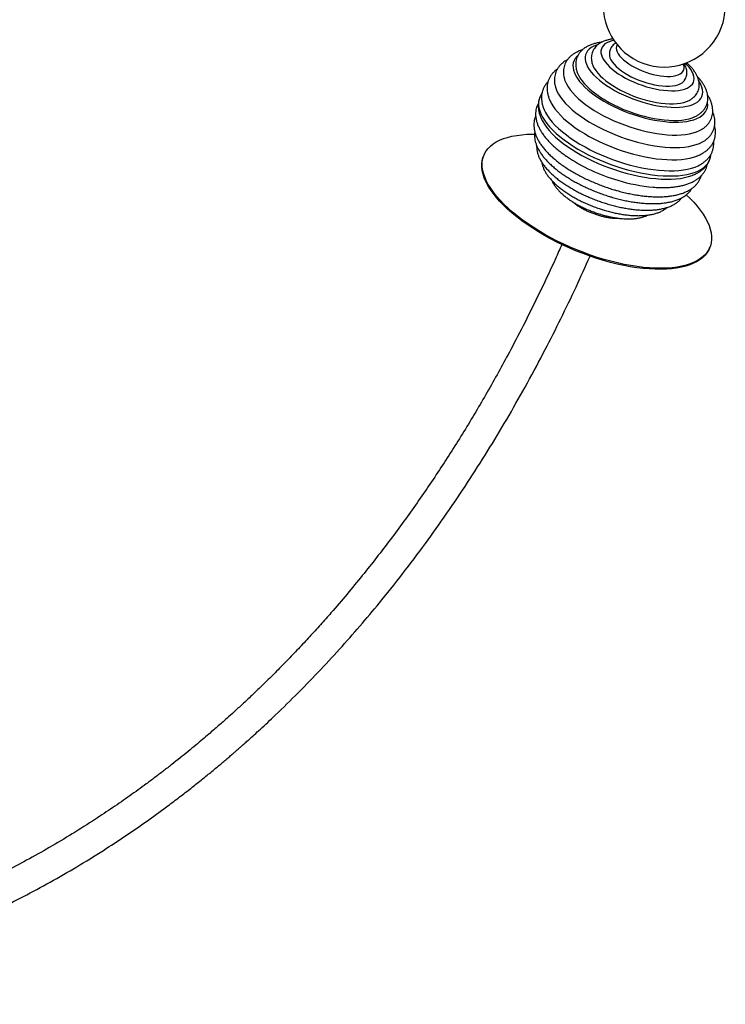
# Paper-space layout '_Dimétrica' of a CAD drawing. Header units: millimetres. Extents: x -1437 to 779, y -938 to 895.
# Tile 3 of 4: x 145 to 724, y -861 to -54. Entities that reach past the tile are written whole.
import ezdxf

# ---------------------------------------------------------------- set-up
doc = ezdxf.new("R2010")
doc.units = ezdxf.units.MM

psp = doc.layouts.new('_Dimétrica')

# ---------------------------------------------------------------- linework, layer by layer
at = {"color": 7, "linetype": 'Continuous', "lineweight": 25}
for p, q in [((525.92, -164.67), (525.58, -165.51)), ((612.01, -185.05), (611.94, -185.23)), ((635.44, -193.83), (635.51, -193.65)), ((710.77, -241.03), (711.11, -240.2))]:
    psp.add_line(p, q, dxfattribs=at)
at = {"color": 7, "linetype": 'Continuous', "lineweight": 25, "flags": 128}
for points in [[(632.43, -70.57), (630.86, -70.94), (628.67, -71.64), (626.77, -72.51), (625.15, -73.54), (623.85, -74.73), (622.86, -76.05), (622.19, -77.51), (621.86, -79.08), (621.87, -80.76), (622.21, -82.53), (622.88, -84.37), (623.88, -86.27), (625.2, -88.21), (626.82, -90.17), (628.74, -92.14), (630.93, -94.1), (633.38, -96.03), (636.06, -97.91), (638.95, -99.73), (642.02, -101.48), (645.26, -103.13), (648.62, -104.68), (652.09, -106.1), (655.62, -107.39), (659.2, -108.53)], [(619.02, -74.19), (618.14, -74.48), (615.9, -75.41), (613.95, -76.51), (612.3, -77.76), (610.97, -79.16), (609.96, -80.7), (609.29, -82.37), (608.95, -84.15), (608.94, -86.04), (609.28, -88.02), (609.95, -90.08), (610.95, -92.2), (612.27, -94.37), (613.91, -96.57), (615.85, -98.78), (618.08, -101), (620.59, -103.21), (623.35, -105.38), (626.35, -107.51), (629.56, -109.58), (632.97, -111.58), (636.55, -113.49), (640.27, -115.29), (644.11, -116.99), (648.04, -118.55), (652.03, -119.98), (656.06, -121.26)], [(635.1, -74.14), (635.04, -74.25), (634.55, -75.52), (634.4, -76.91), (634.59, -78.4), (635.11, -79.96), (635.96, -81.58), (637.13, -83.24), (638.6, -84.93), (640.36, -86.61), (642.39, -88.27), (644.65, -89.88), (647.13, -91.44), (649.79, -92.92), (652.6, -94.3), (655.53, -95.56), (658.54, -96.7), (661.6, -97.69)], [(602.98, -82.84), (602.01, -83.76), (600.74, -85.34), (599.8, -87.05), (599.2, -88.88), (598.93, -90.83), (599.01, -92.88), (599.42, -95.02), (600.18, -97.24), (601.26, -99.51), (602.67, -101.84), (604.4, -104.2), (606.44, -106.58), (608.76, -108.96), (611.37, -111.33), (614.25, -113.68), (617.36, -115.99), (620.71, -118.24), (624.26, -120.43), (627.99, -122.54), (631.89, -124.55), (635.92, -126.46), (640.07, -128.25), (644.3, -129.91), (648.6, -131.42), (652.92, -132.8)], [(628.74, -81.55), (628.73, -81.59), (628.83, -83.15), (629.27, -84.8), (630.05, -86.51), (631.16, -88.27), (632.58, -90.06), (634.31, -91.86), (636.31, -93.66), (638.58, -95.42), (641.08, -97.13), (643.78, -98.77), (646.67, -100.33), (649.7, -101.78), (652.85, -103.12), (656.07, -104.32), (659.34, -105.38)], [(615.07, -90.79), (615.3, -91.36), (616.29, -93.36), (617.61, -95.4), (619.23, -97.47), (621.15, -99.56), (623.36, -101.64), (625.82, -103.7), (628.54, -105.72), (631.47, -107.69), (634.61, -109.59), (637.92, -111.41), (641.38, -113.13), (644.97, -114.74), (648.65, -116.23), (652.4, -117.59), (656.18, -118.79)], [(659.2, -108.53), (662.78, -109.53), (666.33, -110.35), (669.84, -111.01), (673.25, -111.49), (676.55, -111.78), (679.7, -111.9), (682.69, -111.83), (685.47, -111.57), (688.03, -111.14), (690.34, -110.52), (692.39, -109.74), (694.15, -108.78), (695.61, -107.68), (696.76, -106.42), (697.59, -105.03), (698.08, -103.51), (698.24, -101.88), (698.07, -100.16), (697.56, -98.35), (696.73, -96.48), (695.57, -94.56), (694.09, -92.6), (692.32, -90.64), (691.03, -89.37)], [(661.6, -97.69), (664.66, -98.52), (667.69, -99.19), (670.66, -99.69), (673.52, -100), (676.25, -100.13), (678.8, -100.08), (681.16, -99.84), (683.28, -99.42), (685.15, -98.82), (686.74, -98.05), (688.03, -97.12), (689.01, -96.05), (689.66, -94.83), (689.98, -93.5), (689.96, -92.06), (689.61, -90.53), (689.39, -89.94)], [(592.12, -102.79), (592.52, -103.92), (593.58, -106.26), (594.97, -108.66), (596.68, -111.09), (598.68, -113.55), (600.99, -116.02), (603.57, -118.48), (606.42, -120.92), (609.53, -123.34), (612.86, -125.7), (616.41, -128.01), (620.16, -130.24), (624.08, -132.4), (628.15, -134.45), (632.35, -136.4), (636.66, -138.23), (641.05, -139.93), (645.5, -141.49), (649.98, -142.91)], [(603.36, -99.03), (604.59, -101.25), (606.16, -103.54), (608.05, -105.86), (610.23, -108.18), (612.7, -110.5), (615.44, -112.8), (618.43, -115.07), (621.64, -117.28), (625.07, -119.43), (628.69, -121.5), (632.48, -123.48), (636.4, -125.36), (640.44, -127.11), (644.57, -128.74), (648.76, -130.23), (652.98, -131.57)], [(656.06, -121.26), (660.1, -122.39), (664.12, -123.35), (668.08, -124.14), (671.97, -124.76), (675.76, -125.19), (679.42, -125.44), (682.92, -125.51), (686.23, -125.39), (689.35, -125.08), (692.24, -124.59), (694.88, -123.92), (697.26, -123.08), (699.35, -122.07), (701.15, -120.89), (702.64, -119.57), (703.81, -118.09), (704.65, -116.49), (705.16, -114.76), (705.34, -112.92), (705.17, -110.98), (704.67, -108.96), (703.83, -106.87), (702.67, -104.73), (702.2, -103.99)], [(659.34, -105.38), (662.61, -106.27), (665.86, -107), (669.04, -107.55), (672.12, -107.93), (675.07, -108.11), (677.86, -108.11), (680.45, -107.91), (682.82, -107.54), (684.93, -106.98), (686.78, -106.24), (688.33, -105.34), (689.57, -104.27), (690.1, -103.64)], [(584.24, -107.77), (584.81, -109.74), (585.79, -112.17), (587.11, -114.65), (588.74, -117.17), (590.69, -119.72), (592.94, -122.29), (595.48, -124.86), (598.3, -127.42), (601.37, -129.95), (604.7, -132.45), (608.25, -134.9), (612.01, -137.28), (615.97, -139.59), (620.09, -141.81), (624.36, -143.93), (628.76, -145.94), (633.26, -147.84), (637.84, -149.6), (642.48, -151.22), (647.15, -152.69)], [(571.55, -117.76), (571.13, -119.15), (570.77, -121.32), (570.74, -123.59), (571.06, -125.96), (571.71, -128.41), (572.69, -130.93), (573.99, -133.5), (575.62, -136.12), (577.56, -138.77), (579.81, -141.44), (582.35, -144.12), (585.16, -146.8), (588.25, -149.45), (591.59, -152.08), (595.17, -154.66), (598.96, -157.18), (602.96, -159.64), (607.14, -162.02), (611.49, -164.3), (615.97, -166.49), (620.58, -168.56), (625.29, -170.51), (630.07, -172.33), (634.9, -174.01), (639.77, -175.54)], [(656.18, -118.79), (659.97, -119.85), (663.74, -120.74), (667.46, -121.46), (671.09, -122), (674.62, -122.36), (678.01, -122.55), (681.24, -122.54), (684.28, -122.36), (687.1, -121.99), (689.69, -121.44), (692.03, -120.71), (694.09, -119.82), (694.64, -119.52)], [(575.33, -127.56), (576.4, -129.73), (577.95, -132.31), (579.81, -134.93), (581.98, -137.58), (584.45, -140.23), (587.2, -142.87), (590.22, -145.5), (593.49, -148.11), (597, -150.66), (600.74, -153.17), (604.67, -155.61), (608.8, -157.97), (613.08, -160.24), (617.51, -162.4), (622.07, -164.46), (626.72, -166.4), (631.45, -168.2), (636.23, -169.86), (641.05, -171.38)], [(581.58, -122.85), (582.36, -124.13), (584.13, -126.7), (586.21, -129.29), (588.58, -131.89), (591.24, -134.49), (594.17, -137.08), (597.35, -139.63), (600.77, -142.15), (604.42, -144.62), (608.27, -147.02), (612.3, -149.34), (616.5, -151.58), (620.84, -153.71), (625.31, -155.74), (629.87, -157.64), (634.51, -159.42), (639.21, -161.05), (643.94, -162.54)], [(652.92, -132.8), (657.26, -134.01), (661.57, -135.06), (665.84, -135.94), (670.04, -136.64), (674.14, -137.16), (678.12, -137.5), (681.94, -137.65), (685.6, -137.61), (689.06, -137.39), (692.31, -136.98), (695.32, -136.39), (698.08, -135.62), (700.57, -134.67), (702.77, -133.56), (704.67, -132.28), (706.26, -130.85), (707.53, -129.28), (708.46, -127.57), (709.07, -125.73), (709.33, -123.78), (709.26, -121.73), (709.21, -121.33)], [(574.11, -137.03), (575.46, -139.24), (577.32, -141.86), (579.49, -144.5), (581.96, -147.15), (584.71, -149.8), (587.72, -152.43), (591, -155.03), (594.51, -157.59), (598.24, -160.1), (602.18, -162.54), (606.3, -164.9), (610.59, -167.16), (615.02, -169.33), (619.58, -171.39), (624.23, -173.32), (628.96, -175.13), (633.74, -176.79), (638.56, -178.31)], [(652.98, -131.57), (657.21, -132.75), (661.43, -133.77), (665.59, -134.62), (669.68, -135.29), (673.67, -135.78), (677.53, -136.08), (681.24, -136.2), (684.78, -136.13), (688.12, -135.87), (691.23, -135.43), (694.11, -134.8), (696.73, -134), (698.47, -133.3)], [(649.98, -142.91), (654.46, -144.17), (658.93, -145.27), (663.36, -146.2), (667.72, -146.95), (671.98, -147.53), (676.13, -147.93), (680.15, -148.15), (684, -148.18), (687.67, -148.03), (691.13, -147.69), (694.37, -147.17), (697.37, -146.48), (700.11, -145.6), (702.58, -144.56), (704.74, -143.38)], [(710.58, -241.38), (709.29, -243.61), (707.68, -245.7), (705.76, -247.63), (703.53, -249.41), (701, -251.02), (698.18, -252.46), (695.09, -253.73), (691.72, -254.81), (688.1, -255.72), (684.23, -256.43), (680.13, -256.96), (675.81, -257.29), (671.3, -257.43), (666.59, -257.38), (661.72, -257.13), (656.7, -256.69), (651.54, -256.07), (646.27, -255.25), (640.9, -254.25), (635.45, -253.06), (629.94, -251.7), (624.39, -250.17), (618.82, -248.46), (613.25, -246.6), (607.7, -244.58), (602.19, -242.41), (596.73, -240.1), (591.35, -237.66), (586.07, -235.1), (580.9, -232.42), (575.86, -229.64), (570.97, -226.76), (566.25, -223.79), (561.71, -220.75), (557.37, -217.65), (553.25, -214.49), (549.35, -211.29), (545.7, -208.06), (542.31, -204.81), (539.18, -201.55), (536.33, -198.29), (533.77, -195.05), (531.5, -191.84), (529.55, -188.66), (527.9, -185.53), (526.58, -182.46), (525.57, -179.46), (524.89, -176.54), (524.55, -173.71), (524.53, -170.98), (524.84, -168.36), (525.48, -165.86), (526.45, -163.5), (527.74, -161.26), (529.35, -159.18), (531.27, -157.24), (533.5, -155.46), (536.03, -153.85), (538.85, -152.41), (541.95, -151.14), (545.31, -150.06), (548.94, -149.16), (552.81, -148.44), (556.9, -147.92), (561.22, -147.58), (565.74, -147.44), (567.4, -147.44)], [(647.15, -152.69), (651.82, -154.01), (656.48, -155.16), (661.1, -156.14), (665.65, -156.96), (670.12, -157.59), (674.47, -158.04), (678.68, -158.31), (682.74, -158.39), (686.62, -158.29), (690.3, -158), (693.77, -157.53), (697, -156.88), (699.98, -156.05), (702.68, -155.04), (705.11, -153.87), (707.24, -152.54), (707.74, -152.17)], [(710.77, -241.03), (710.24, -242.21), (708.95, -244.44), (707.34, -246.53), (705.42, -248.47), (703.19, -250.24), (700.66, -251.86), (697.84, -253.3), (694.75, -254.56), (691.38, -255.65), (687.75, -256.55), (683.89, -257.27), (679.79, -257.79), (675.47, -258.12), (670.96, -258.26), (666.25, -258.21), (661.38, -257.97), (656.36, -257.53), (651.2, -256.9), (645.93, -256.08), (640.56, -255.08), (635.11, -253.9), (629.6, -252.54), (624.05, -251), (618.48, -249.3), (612.91, -247.43), (607.36, -245.41), (601.85, -243.25), (596.39, -240.94), (591.01, -238.5), (585.73, -235.94), (580.56, -233.26), (575.52, -230.47), (570.63, -227.59), (565.91, -224.63), (561.37, -221.59), (557.03, -218.48), (552.91, -215.33), (549.01, -212.13), (545.36, -208.9), (541.96, -205.64), (538.84, -202.38), (535.99, -199.13), (533.43, -195.89), (531.16, -192.67), (529.21, -189.49), (527.56, -186.36), (526.23, -183.29), (525.23, -180.29), (524.55, -177.37), (524.21, -174.54), (524.19, -171.82), (524.5, -169.2), (525.14, -166.7), (525.58, -165.51)], [(639.77, -175.54), (644.64, -176.92), (649.5, -178.13), (654.32, -179.18), (659.08, -180.05), (663.75, -180.75), (668.31, -181.27), (672.75, -181.6), (677.04, -181.75), (681.16, -181.71), (685.08, -181.49), (688.8, -181.09), (692.29, -180.51), (695.54, -179.74), (698.53, -178.8), (701.25, -177.69), (703.68, -176.41), (705.82, -174.98), (707.65, -173.39), (709.16, -171.66), (710.35, -169.79), (711.13, -168)], [(643.94, -162.54), (648.67, -163.88), (653.39, -165.05), (658.07, -166.06), (662.69, -166.9), (667.21, -167.55), (671.64, -168.04), (675.93, -168.33), (680.06, -168.45), (684.03, -168.38), (687.8, -168.13), (691.37, -167.69), (694.7, -167.08), (697.79, -166.29), (700.53, -165.36)], [(641.05, -171.38), (645.87, -172.74), (650.68, -173.94), (655.44, -174.97), (660.15, -175.83), (664.77, -176.51), (669.28, -177.01), (673.66, -177.33), (677.88, -177.46), (681.94, -177.41), (685.81, -177.17), (689.46, -176.75), (692.88, -176.15), (696.06, -175.37), (698.98, -174.41), (701.63, -173.29), (702.31, -172.94)], [(638.56, -178.31), (643.38, -179.67), (648.19, -180.87), (652.95, -181.9), (657.66, -182.76), (662.27, -183.44), (666.78, -183.94), (671.16, -184.25), (675.39, -184.39), (679.45, -184.33), (683.31, -184.1), (686.97, -183.68), (690.39, -183.08), (693.57, -182.3), (696.49, -181.34), (696.85, -181.2)], [(691.79, -197.23), (694.73, -200.06), (697.85, -203.32), (700.7, -206.58), (703.26, -209.82), (705.53, -213.04), (707.49, -216.21), (709.13, -219.34), (710.46, -222.41), (711.46, -225.41), (712.14, -228.33), (712.49, -231.16), (712.5, -233.89), (712.19, -236.51), (711.55, -239.01), (710.58, -241.38)]]:
    psp.add_lwpolyline(points, dxfattribs=at)
at = {"color": 7, "linetype": 'Continuous', "lineweight": 25}
for centre, radius, start, end in [((673.77, -42.44), 50, 95.5102, 53.59876), ((678.25, -39.36), 152, 236.11205, 253.76747), ((676.3, -53.23), 138.14, 252.93336, 265.17806)]:
    psp.add_arc(centre, radius, start, end, dxfattribs=at)
for points, knots in [([(622.56, -72.09), (622.13, -72.14), (620.58, -72.31), (618.1, -72.82), (615.15, -73.62), (612.41, -74.65), (609.91, -75.9), (607.76, -77.31), (605.9, -78.9), (604.35, -80.63), (603.06, -82.56), (602.1, -84.59), (601.47, -86.7), (601.14, -88.87), (601.12, -91.08), (601.39, -93.34), (601.97, -95.64), (602.64, -97.57), (603.23, -98.71), (603.42, -99.09)], [0, 0, 0, 0, 0.027581, 0.097387, 0.167592, 0.237821, 0.307334, 0.375195, 0.433907, 0.496617, 0.55687, 0.615194, 0.672441, 0.729406, 0.786799, 0.845453, 0.906065, 0.969075, 1, 1, 1, 1]), ([(631.77, -69.41), (631.61, -69.42), (630.42, -69.55), (628.36, -69.98), (625.62, -70.73), (623.18, -71.71), (621.06, -72.85), (619.26, -74.11), (617.72, -75.53), (616.39, -77.13), (615.32, -78.91), (614.53, -80.85), (614.07, -82.86), (613.91, -84.91), (614.05, -86.98), (614.43, -88.96), (614.89, -90.22), (615.09, -90.8)], [0, 0, 0, 0, 0.013165, 0.096225, 0.179932, 0.263471, 0.337027, 0.407235, 0.474307, 0.538932, 0.607922, 0.674774, 0.740561, 0.806215, 0.872841, 0.941551, 1, 1, 1, 1]), ([(634.11, -72.64), (633.87, -72.79), (633.09, -73.27), (631.97, -74.28), (630.74, -75.71), (629.77, -77.33), (629.1, -79.11), (628.78, -80.55), (628.77, -81.38), (628.77, -81.59)], [0, 0, 0, 0, 0.079724, 0.253371, 0.419774, 0.598874, 0.771242, 0.940168, 1, 1, 1, 1]), ([(606.54, -78.42), (605.96, -78.6), (604.4, -79.1), (602.08, -80.16), (599.59, -81.56), (597.41, -83.17), (595.54, -84.96), (594, -86.89), (592.79, -88.94), (591.9, -91.09), (591.32, -93.31), (591.06, -95.59), (591.08, -97.92), (591.43, -100.29), (591.8, -101.95), (592.12, -102.79), (592.14, -102.84)], [0, 0, 0, 0, 0.0508, 0.139032, 0.226025, 0.310791, 0.392585, 0.471243, 0.547199, 0.621274, 0.694457, 0.767557, 0.841467, 0.917092, 0.995134, 1, 1, 1, 1]), ([(594.49, -86.36), (594.1, -86.56), (592.85, -87.22), (591, -88.54), (588.98, -90.31), (587.29, -92.24), (585.92, -94.3), (584.88, -96.46), (584.16, -98.71), (583.75, -101.02), (583.64, -103.39), (583.8, -105.67), (584.12, -107.14), (584.27, -107.82)], [0, 0, 0, 0, 0.048625, 0.155454, 0.259077, 0.359054, 0.455634, 0.549614, 0.642084, 0.734141, 0.826688, 0.920845, 1, 1, 1, 1]), ([(586.19, -94), (585.57, -94.46), (584.22, -95.46), (582.46, -97.25), (580.86, -99.28), (579.6, -101.44), (578.66, -103.69), (578.03, -106.02), (577.71, -108.41), (577.69, -110.86), (577.97, -113.36), (578.55, -115.92), (579.44, -118.53), (580.47, -120.87), (581.31, -122.32), (581.64, -122.89)], [0, 0, 0, 0, 0.070092, 0.153881, 0.234759, 0.313144, 0.389784, 0.465582, 0.541287, 0.61771, 0.695688, 0.775881, 0.858671, 0.944056, 1, 1, 1, 1]), ([(690.05, -103.66), (690.18, -103.5), (690.72, -102.84), (691.39, -101.5), (692, -99.72), (692.28, -97.88), (692.27, -96.03), (691.97, -94.18), (691.37, -92.32), (690.7, -90.79), (690.14, -89.91), (689.96, -89.63)], [0, 0, 0, 0, 0.0423107, 0.1708831, 0.2951918, 0.4175504, 0.5399925, 0.6652633, 0.7960113, 0.9345077, 1, 1, 1, 1]), ([(694.57, -119.52), (694.79, -119.41), (695.67, -118.97), (697.02, -117.98), (698.59, -116.58), (699.93, -114.99), (701.02, -113.21), (701.82, -111.28), (702.31, -109.27), (702.48, -107.23), (702.36, -105.15), (701.95, -103.05), (701.25, -100.9), (700.23, -98.72), (698.91, -96.5), (697.27, -94.27), (695.33, -92.06), (693.57, -90.28), (692.38, -89.26), (692.01, -88.95)], [0, 0, 0, 0, 0.019993, 0.082074, 0.141369, 0.198462, 0.259431, 0.318459, 0.376487, 0.434355, 0.493022, 0.553474, 0.616529, 0.682657, 0.751746, 0.823042, 0.895466, 0.967996, 1, 1, 1, 1]), ([(578.5, -104.49), (578.18, -104.8), (577.26, -105.73), (576.03, -107.47), (574.81, -109.64), (573.92, -111.92), (573.35, -114.27), (573.07, -116.68), (573.1, -119.15), (573.43, -121.68), (574.07, -124.26), (574.73, -126.25), (575.27, -127.38), (575.39, -127.63)], [0, 0, 0, 0, 0.05344, 0.157652, 0.258887, 0.35812, 0.456504, 0.554924, 0.654456, 0.756122, 0.860683, 0.968513, 1, 1, 1, 1]), ([(698.37, -133.3), (698.88, -133.08), (700.24, -132.49), (702.13, -131.31), (704.09, -129.79), (705.76, -128.11), (707.15, -126.22), (708.21, -124.22), (708.96, -122.13), (709.38, -119.98), (709.51, -117.78), (709.33, -115.54), (708.86, -113.25), (708.09, -110.92), (707.01, -108.53), (705.61, -106.12), (703.89, -103.69), (702.31, -101.72), (701.22, -100.59), (700.89, -100.25)], [0, 0, 0, 0, 0.040286, 0.108621, 0.168023, 0.231497, 0.292388, 0.351106, 0.408459, 0.46533, 0.522336, 0.580338, 0.640086, 0.702117, 0.766624, 0.833348, 0.901644, 0.970746, 1, 1, 1, 1]), ([(571.58, -117.74), (571.52, -117.88), (571.15, -118.76), (570.75, -120.48), (570.42, -122.87), (570.4, -125.33), (570.69, -127.85), (571.27, -130.42), (572.17, -133.05), (573.14, -135.27), (573.91, -136.61), (574.17, -137.06)], [0, 0, 0, 0, 0.023592, 0.14755, 0.271403, 0.39644, 0.523964, 0.654974, 0.78999, 0.928931, 1, 1, 1, 1]), ([(573.47, -113.97), (573.07, -114.61), (572.32, -115.81), (571.82, -117.12), (571.59, -117.74)], [0, 0, 0, 0, 0.533948, 1, 1, 1, 1]), ([(704.64, -143.39), (704.93, -143.22), (706.02, -142.58), (707.63, -141.26), (709.44, -139.45), (710.9, -137.48), (712.04, -135.41), (712.85, -133.24), (713.36, -131.01), (713.55, -128.72), (713.45, -126.38), (713.05, -123.98), (712.36, -121.54), (711.33, -119.05), (710.3, -116.98), (709.5, -115.77), (709.25, -115.39)], [0, 0, 0, 0, 0.030983, 0.114885, 0.195727, 0.273494, 0.34873, 0.42231, 0.495237, 0.568241, 0.642273, 0.718201, 0.796659, 0.877918, 0.961784, 1, 1, 1, 1]), ([(570.57, -122.09), (570.39, -122.41), (569.81, -123.42), (569.13, -125.28), (568.54, -127.63), (568.27, -130.04), (568.3, -132.51), (568.62, -135.04), (569.25, -137.62), (570.19, -140.26), (571.45, -142.95), (573.01, -145.67), (574.89, -148.41), (577.05, -151.14), (579.49, -153.85), (582.19, -156.53), (585.11, -159.16), (588.27, -161.73), (591.04, -163.84), (592.83, -165.05), (593.42, -165.46)], [0, 0, 0, 0, 0.02402, 0.077837, 0.131195, 0.184571, 0.238551, 0.293688, 0.350396, 0.408876, 0.469062, 0.530636, 0.593134, 0.656095, 0.719139, 0.782034, 0.844699, 0.907113, 0.969284, 1, 1, 1, 1]), ([(568.37, -132.67), (568.19, -133.06), (567.69, -134.19), (567.2, -136.17), (566.87, -138.56), (566.85, -141.01), (567.13, -143.51), (567.7, -146.07), (568.59, -148.68), (569.79, -151.35), (571.31, -154.04), (573.14, -156.76), (575.26, -159.47), (577.65, -162.17), (580.3, -164.82), (583.19, -167.43), (586.3, -169.99), (589.62, -172.48), (593.13, -174.9), (596.81, -177.25), (600.65, -179.52), (604.64, -181.69), (608.75, -183.77), (612.98, -185.74), (617.3, -187.6), (621.69, -189.34), (626.14, -190.96), (629.82, -192.17), (632.81, -193.08), (635.79, -193.95), (639.6, -194.96), (644.09, -196), (648.55, -196.89), (652.95, -197.62), (657.29, -198.19), (661.54, -198.58), (665.69, -198.81), (669.73, -198.85), (673.63, -198.72), (677.39, -198.4), (681, -197.89), (684.43, -197.18), (687.67, -196.27), (690.7, -195.15), (693.5, -193.82), (696.03, -192.28), (698.26, -190.56), (700.17, -188.66), (701.77, -186.62), (703.01, -184.46), (703.8, -182.73), (704.06, -181.71), (704.12, -181.46)], [0, 0, 0, 0, 0.009969, 0.028336, 0.046682, 0.065201, 0.084097, 0.10353, 0.123593, 0.144284, 0.165507, 0.187099, 0.208889, 0.23073, 0.252523, 0.274233, 0.295851, 0.31738, 0.338826, 0.360203, 0.381519, 0.402786, 0.424014, 0.445212, 0.466387, 0.487549, 0.508703, 0.529858, 0.539601, 0.550772, 0.571944, 0.593137, 0.614358, 0.635615, 0.656919, 0.67828, 0.69971, 0.721221, 0.742826, 0.764537, 0.786361, 0.808294, 0.830312, 0.852335, 0.874213, 0.895752, 0.916746, 0.937055, 0.956658, 0.975656, 0.99423, 1, 1, 1, 1]), ([(707.7, -152.19), (708.38, -151.64), (709.73, -150.54), (711.43, -148.64), (712.84, -146.6), (713.91, -144.44), (714.68, -142.21), (715.13, -139.9), (715.27, -137.54), (715.13, -135.12), (714.66, -132.65), (714.11, -130.65), (713.61, -129.49), (713.47, -129.15)], [0, 0, 0, 0, 0.100693, 0.201247, 0.298335, 0.392699, 0.485407, 0.577599, 0.670135, 0.764151, 0.860604, 0.960139, 1, 1, 1, 1]), ([(700.5, -165.34), (700.84, -165.21), (702.2, -164.73), (704.33, -163.66), (706.87, -162.13), (709.1, -160.4), (711.02, -158.51), (712.61, -156.47), (713.87, -154.32), (714.81, -152.06), (715.44, -149.74), (715.77, -147.34), (715.78, -144.89), (715.55, -142.54), (715.17, -141.01), (714.99, -140.31)], [0, 0, 0, 0, 0.0306766, 0.1220463, 0.2120019, 0.2996835, 0.3845001, 0.4663691, 0.5457117, 0.6232837, 0.6999969, 0.7766136, 0.8539506, 0.9328565, 1, 1, 1, 1]), ([(567.65, -145.61), (567.6, -145.83), (567.41, -146.83), (567.38, -148.66), (567.55, -151.08), (568.04, -153.56), (568.83, -156.09), (569.94, -158.67), (571.36, -161.3), (573.09, -163.94), (575.12, -166.59), (577.43, -169.22), (579.99, -171.82), (582.79, -174.36), (585.82, -176.86), (589.05, -179.29), (592.48, -181.66), (596.08, -183.95), (599.83, -186.16), (603.74, -188.27), (607.76, -190.29), (611.9, -192.2), (616.13, -194), (620.43, -195.68), (624.71, -197.2), (627.96, -198.25), (630.52, -199.03), (633.17, -199.8), (636.88, -200.78), (641.27, -201.79), (645.62, -202.65), (649.91, -203.35), (654.14, -203.88), (658.27, -204.24), (662.3, -204.43), (666.22, -204.44), (670, -204.27), (673.63, -203.92), (677.1, -203.37), (680.4, -202.63), (683.5, -201.67), (686.38, -200.51), (689.02, -199.14), (691.37, -197.57), (693.42, -195.81), (695.16, -193.92), (696.05, -192.53), (696.49, -191.86)], [0, 0, 0, 0, 0.00595, 0.02627, 0.046943, 0.068173, 0.09009, 0.112722, 0.135982, 0.159695, 0.183659, 0.207705, 0.231705, 0.255615, 0.279422, 0.303129, 0.326744, 0.350281, 0.373751, 0.397167, 0.42054, 0.44388, 0.467197, 0.490499, 0.513795, 0.53587, 0.5423, 0.554601, 0.577917, 0.601256, 0.624627, 0.648039, 0.671505, 0.695035, 0.718644, 0.742347, 0.766157, 0.790087, 0.814144, 0.83832, 0.862579, 0.886797, 0.910788, 0.934318, 0.957166, 0.979217, 1, 1, 1, 1]), ([(702.29, -172.95), (703.13, -172.49), (704.84, -171.55), (707.1, -169.87), (709.1, -168.01), (710.78, -166), (712.13, -163.87), (713.16, -161.63), (713.88, -159.32), (714.27, -156.93), (714.4, -154.91), (714.28, -153.69), (714.25, -153.28)], [0, 0, 0, 0, 0.111546, 0.226003, 0.337066, 0.44443, 0.548444, 0.649953, 0.750068, 0.849857, 0.950264, 1, 1, 1, 1]), ([(569.15, -156.71), (569.14, -157.46), (569.12, -159), (569.47, -161.35), (570.09, -163.78), (571.03, -166.27), (572.28, -168.79), (573.85, -171.35), (575.72, -173.92), (577.88, -176.48), (580.3, -179), (582.97, -181.48), (585.86, -183.9), (588.96, -186.27), (592.25, -188.56), (595.72, -190.77), (599.34, -192.9), (603.11, -194.94), (607, -196.88), (611, -198.71), (615.09, -200.43), (619.25, -202.03), (623.36, -203.46), (626.84, -204.55), (630.32, -205.56), (633.9, -206.5), (638.13, -207.47), (642.32, -208.27), (646.45, -208.92), (650.51, -209.4), (654.48, -209.71), (658.35, -209.85), (662.09, -209.8), (665.7, -209.57), (669.16, -209.16), (672.46, -208.54), (675.57, -207.72), (678.48, -206.68), (681.16, -205.43), (683.57, -203.98), (685.67, -202.31), (687.2, -200.84), (687.91, -199.85), (688.12, -199.55)], [0, 0, 0, 0, 0.021061, 0.043373, 0.066399, 0.090246, 0.11489, 0.140174, 0.165862, 0.191728, 0.217584, 0.243347, 0.268989, 0.29451, 0.31992, 0.345234, 0.370467, 0.395634, 0.420751, 0.445828, 0.470879, 0.495913, 0.520942, 0.544352, 0.557572, 0.582626, 0.607707, 0.632827, 0.657999, 0.683237, 0.708557, 0.733976, 0.759512, 0.785184, 0.811004, 0.836976, 0.863077, 0.889215, 0.915187, 0.940727, 0.965548, 0.989464, 1, 1, 1, 1]), ([(696.8, -181.21), (696.88, -181.18), (698, -180.8), (699.94, -179.87), (702.56, -178.4), (704.88, -176.72), (706.89, -174.88), (708.59, -172.88), (709.93, -170.75), (710.77, -169.11), (711.06, -168.15), (711.11, -167.98)], [0, 0, 0, 0, 0.012014, 0.158536, 0.303383, 0.445268, 0.583107, 0.716457, 0.845678, 0.971763, 1, 1, 1, 1]), ([(711.11, -167.97), (711.31, -167.39), (711.76, -166.04), (712.05, -164.64), (712.09, -163.83), (712.09, -163.83)], [0, 0, 0, 0, 0.435087, 0.997566, 1, 1, 1, 1]), ([(573.41, -170.55), (573.42, -170.72), (573.53, -171.67), (574.01, -173.4), (574.86, -175.76), (576.06, -178.15), (577.55, -180.57), (579.36, -183.01), (581.46, -185.42), (583.81, -187.8), (586.41, -190.13), (589.22, -192.4), (592.23, -194.6), (595.42, -196.72), (598.78, -198.76), (602.28, -200.7), (605.92, -202.55), (609.66, -204.29), (613.49, -205.92), (617.39, -207.42), (621.1, -208.7), (624.2, -209.68), (627.31, -210.58), (630.67, -211.45), (634.64, -212.34), (638.57, -213.07), (642.45, -213.63), (646.24, -214.03), (649.95, -214.25), (653.54, -214.3), (657.01, -214.16), (660.35, -213.83), (663.52, -213.3), (666.53, -212.56), (669.34, -211.61), (671.93, -210.43), (674.15, -209.06), (675.55, -208.07), (676.11, -207.5), (676.13, -207.47)], [0, 0, 0, 0, 0.005887, 0.03186, 0.058862, 0.086912, 0.115838, 0.145331, 0.17507, 0.204788, 0.234373, 0.263795, 0.293056, 0.322174, 0.351171, 0.38007, 0.408892, 0.437657, 0.466382, 0.495083, 0.523776, 0.547086, 0.562249, 0.590975, 0.61974, 0.648561, 0.677459, 0.706453, 0.735568, 0.764831, 0.794268, 0.823903, 0.853749, 0.883786, 0.913911, 0.943841, 0.973201, 0.998723, 1, 1, 1, 1]), ([(664.83, -190.9), (664.86, -190.9), (666.32, -191.05), (669.13, -191.17), (673.23, -191.25), (677.18, -191.14), (681, -190.84), (684.65, -190.36), (688.14, -189.68), (691.44, -188.8), (694.53, -187.72), (697.39, -186.43), (699.99, -184.93), (702.3, -183.24), (704.3, -181.38), (705.97, -179.37), (707.33, -177.23), (708.34, -174.99), (708.95, -173.2), (709.11, -172.15), (709.15, -171.89)], [0, 0, 0, 0, 0.001138, 0.063801, 0.126682, 0.189816, 0.253235, 0.31696, 0.380989, 0.445271, 0.509635, 0.573704, 0.636979, 0.698885, 0.758956, 0.817025, 0.873283, 0.928186, 0.982335, 1, 1, 1, 1]), ([(581.76, -185.68), (581.99, -186.21), (582.57, -187.5), (583.82, -189.51), (585.47, -191.74), (587.42, -193.96), (589.63, -196.13), (592.08, -198.24), (594.73, -200.27), (597.57, -202.23), (600.57, -204.1), (603.72, -205.87), (607, -207.54), (610.39, -209.1), (613.86, -210.54), (617.39, -211.85), (620.08, -212.74), (622.21, -213.39), (624.35, -214), (627.38, -214.78), (630.96, -215.54), (634.49, -216.15), (637.97, -216.59), (641.36, -216.85), (644.66, -216.93), (647.85, -216.83), (650.91, -216.53), (653.84, -216.03), (656.58, -215.28), (658.64, -214.56), (659.71, -213.98), (659.99, -213.83)], [0, 0, 0, 0, 0.025109, 0.061442, 0.098903, 0.136924, 0.174976, 0.212807, 0.25036, 0.287647, 0.324704, 0.361576, 0.398307, 0.434934, 0.471493, 0.508017, 0.544536, 0.553841, 0.573161, 0.609735, 0.646383, 0.683139, 0.720045, 0.757145, 0.794491, 0.832137, 0.870134, 0.908504, 0.947195, 0.985897, 1, 1, 1, 1]), ([(598.07, -202.51), (598.1, -202.54), (598.79, -203.19), (600.36, -204.39), (602.74, -206.09), (605.31, -207.68), (608.01, -209.16), (610.82, -210.54), (613.73, -211.79), (616.75, -212.93), (619.34, -213.77), (621.94, -214.51), (624.51, -215.14), (627.52, -215.73), (630.49, -216.16), (633.4, -216.39), (635.48, -216.47), (636.54, -216.41), (636.71, -216.4)], [0, 0, 0, 0, 0.003731, 0.078209, 0.151848, 0.224715, 0.296969, 0.368777, 0.440293, 0.511657, 0.586359, 0.624197, 0.695719, 0.76751, 0.839732, 0.912564, 0.986214, 1, 1, 1, 1]), ([(589.77, -237.87), (588.04, -241.81), (582.61, -254.18), (573.06, -274.44), (561.23, -298.56), (547.36, -325.38), (531.12, -355), (512.13, -387.28), (492.18, -418.89), (471.29, -449.79), (453.07, -474.9), (437.94, -494.68), (426.11, -509.59), (413.66, -524.71), (402.22, -538.09), (391.96, -549.7), (383.05, -559.52), (373.86, -569.38), (364.44, -579.21), (355.1, -588.7), (346.14, -597.56), (337.81, -605.59), (330.15, -612.81), (323.17, -619.25), (317.26, -624.6), (312.35, -628.98), (308.35, -632.5), (304.44, -635.9), (300.14, -639.6), (295.2, -643.8), (289.57, -648.52), (283.45, -653.55), (276.92, -658.82), (270.19, -664.15), (263.33, -669.48), (256.33, -674.81), (247.16, -681.64), (235.68, -689.95), (221.79, -699.59), (206.1, -710.03), (188.79, -720.99), (169.98, -732.21), (151.37, -742.68), (131.91, -752.99), (111.29, -763.2), (89.2, -773.33), (66.42, -782.96), (42.91, -792.05), (20.79, -799.79), (0.16, -806.36), (-18.85, -811.9), (-35.66, -816.33), (-49.87, -819.76), (-61.06, -822.29), (-71.6, -824.51), (-81.66, -826.49), (-91.18, -828.23), (-100.12, -829.76), (-108.43, -831.08), (-116.58, -832.3), (-125.1, -833.47), (-134.79, -834.7), (-141.65, -835.45), (-145.45, -835.87)], [0, 0, 0, 0, 0.012855, 0.040344, 0.067007, 0.093349, 0.130985, 0.168619, 0.206248, 0.243882, 0.281515, 0.300295, 0.31949, 0.339346, 0.359847, 0.373057, 0.386512, 0.400208, 0.414142, 0.427985, 0.440805, 0.452557, 0.463255, 0.472911, 0.481535, 0.487582, 0.492961, 0.497778, 0.503403, 0.510261, 0.517559, 0.525825, 0.534432, 0.543152, 0.551984, 0.560928, 0.569981, 0.586863, 0.604106, 0.621483, 0.644251, 0.666433, 0.688044, 0.709098, 0.733206, 0.757691, 0.782557, 0.8078, 0.833559, 0.852902, 0.872627, 0.892732, 0.904714, 0.91614, 0.926792, 0.936676, 0.946495, 0.95543, 0.963487, 0.9713, 0.979735, 0.988795, 1, 1, 1, 1]), ([(-143.51, -860.77), (-142.41, -860.66), (-137.22, -860.18), (-128.06, -859.05), (-116.26, -857.51), (-105.08, -855.87), (-94.46, -854.17), (-84.45, -852.42), (-75.09, -850.67), (-66.57, -848.98), (-58.37, -847.27), (-49.92, -845.41), (-40.92, -843.32), (-31.35, -840.98), (-21.24, -838.38), (-10.43, -835.44), (0.91, -832.18), (15.44, -827.77), (32.68, -822.15), (52.29, -815.18), (71.19, -807.93), (89.43, -800.43), (108.8, -791.92), (129.45, -782.19), (151.48, -771.02), (173.33, -759.12), (195.15, -746.41), (215.03, -734.04), (233.12, -722.13), (249.45, -710.85), (263.56, -700.63), (275.3, -691.81), (284.45, -684.75), (292.99, -677.99), (299.72, -672.54), (304.82, -668.34), (308.46, -665.3), (311.93, -662.39), (315.22, -659.59), (318.23, -657.02), (320.81, -654.79), (322.87, -653.01), (324.52, -651.56), (326.13, -650.15), (328.04, -648.47), (330.46, -646.32), (333.71, -643.42), (337.89, -639.65), (343.06, -634.92), (348.85, -629.55), (359.31, -619.67), (373.93, -605.35), (392.17, -586.52), (409.64, -567.54), (426.31, -548.51), (443.72, -527.67), (461.74, -504.92), (480.23, -480.18), (497.86, -455.21), (514.75, -429.93), (530.99, -404.22), (546.62, -378.07), (561.7, -351.38), (575.82, -324.95), (589.09, -298.71), (601.38, -273.17), (609.13, -255.91), (612.94, -247.44)], [0, 0, 0, 0, 0.003147, 0.014871, 0.026411, 0.037215, 0.047274, 0.057297, 0.066443, 0.074708, 0.082336, 0.090605, 0.099702, 0.109042, 0.119127, 0.129963, 0.141553, 0.153395, 0.17415, 0.194403, 0.214149, 0.233382, 0.2522, 0.276242, 0.300484, 0.324932, 0.349638, 0.375029, 0.394165, 0.413747, 0.433785, 0.445781, 0.457287, 0.468051, 0.478066, 0.48296, 0.487649, 0.492133, 0.49641, 0.500454, 0.503867, 0.506516, 0.508545, 0.510368, 0.512878, 0.516078, 0.519971, 0.525815, 0.532753, 0.540787, 0.549232, 0.575432, 0.601472, 0.62695, 0.651864, 0.676429, 0.707297, 0.737705, 0.767654, 0.797477, 0.8273, 0.857123, 0.886977, 0.917245, 0.944874, 0.97294, 1, 1, 1, 1])]:
    psp.add_open_spline(points, degree=3, knots=knots, dxfattribs=at)

doc.saveas('drawing.dxf')
